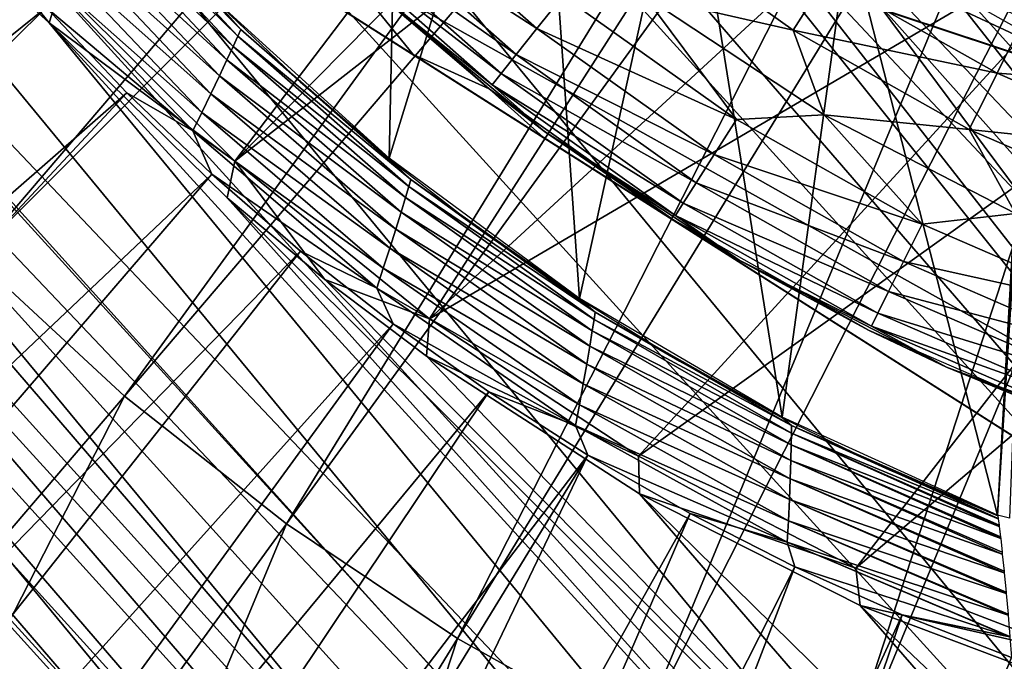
# Model space of a CAD drawing. Header units: millimetres. Extents: x -30.2 to 30.2, y -30.2 to 30.2.
# Tile 59 of 256: x -8 to -3.6, y -10 to -7.2. Entities that reach past the tile are written whole.
import ezdxf

# ---------------------------------------------------------------- set-up
doc = ezdxf.new("R2010")
doc.units = ezdxf.units.MM
doc.header["$LTSCALE"] = 52.148148
for name, color, linetype in [('112', 7, 'CONTINUOUS'), ('180', 7, 'CONTINUOUS'), ('187', 7, 'CONTINUOUS'), ('189', 7, 'CONTINUOUS'), ('2', 7, 'CONTINUOUS'), ('235', 7, 'CONTINUOUS'), ('241', 7, 'CONTINUOUS'), ('244', 7, 'CONTINUOUS'), ('245', 7, 'CONTINUOUS'), ('251', 7, 'CONTINUOUS'), ('252', 7, 'CONTINUOUS'), ('254', 7, 'CONTINUOUS'), ('258', 7, 'CONTINUOUS'), ('263', 7, 'CONTINUOUS'), ('265', 7, 'CONTINUOUS'), ('267', 7, 'CONTINUOUS'), ('278', 7, 'CONTINUOUS'), ('280', 7, 'CONTINUOUS'), ('73', 7, 'CONTINUOUS'), ('80', 7, 'CONTINUOUS'), ('83', 7, 'CONTINUOUS')]:
    doc.layers.add(name, color=color, linetype=linetype)

msp = doc.modelspace()

# ---------------------------------------------------------------- linework, layer by layer
at = {"layer": '112', "color": 251, "linetype": 'Continuous', "true_color": 0x4c4c4c}
for points in [[(-13.4485, 1.9183, -131.7), (-13.3362, 2.5725, -131.7), (0.6319, -13.5701, -131.7), (-13.4485, 1.9183, -131.7)], [(-13.3362, 2.5725, -131.7), (-5.9544, -5.3424, -131.7), (0.6319, -13.5701, -131.7), (-13.3362, 2.5725, -131.7)], [(-13.5711, 0.6036, -131.7), (-13.4485, 1.9183, -131.7), (-0.6768, -13.5679, -131.7), (-13.5711, 0.6036, -131.7)], [(-0.6768, -13.5679, -131.7), (-13.4485, 1.9183, -131.7), (0.6319, -13.5701, -131.7), (-0.6768, -13.5679, -131.7)], [(-13.563, -0.7327, -131.7), (-13.5711, 0.6036, -131.7), (-1.9947, -13.4364, -131.7), (-13.563, -0.7327, -131.7)], [(-1.9947, -13.4364, -131.7), (-13.5711, 0.6036, -131.7), (-0.6768, -13.5679, -131.7), (-1.9947, -13.4364, -131.7)], [(-13.4273, -2.0581, -131.7), (-13.563, -0.7327, -131.7), (-3.2919, -13.1801, -131.7), (-13.4273, -2.0581, -131.7)], [(-3.2919, -13.1801, -131.7), (-13.563, -0.7327, -131.7), (-1.9947, -13.4364, -131.7), (-3.2919, -13.1801, -131.7)], [(-13.1663, -3.3439, -131.7), (-13.4273, -2.0581, -131.7), (-4.5421, -12.8019, -131.7), (-13.1663, -3.3439, -131.7)], [(-4.5421, -12.8019, -131.7), (-13.4273, -2.0581, -131.7), (-3.2919, -13.1801, -131.7), (-4.5421, -12.8019, -131.7)], [(-12.7724, -4.615, -131.7), (-13.1663, -3.3439, -131.7), (-5.7701, -12.2926, -131.7), (-12.7724, -4.615, -131.7)], [(-5.7701, -12.2926, -131.7), (-13.1663, -3.3439, -131.7), (-4.5421, -12.8019, -131.7), (-5.7701, -12.2926, -131.7)], [(-12.2547, -5.854, -131.7), (-12.7724, -4.615, -131.7), (-6.9571, -11.6629, -131.7), (-12.2547, -5.854, -131.7)], [(-6.9571, -11.6629, -131.7), (-12.7724, -4.615, -131.7), (-5.7701, -12.2926, -131.7), (-6.9571, -11.6629, -131.7)], [(-5.9544, -5.3424, -131.7), (-5.3231, -5.9677, -131.7), (0.6319, -13.5701, -131.7), (-5.9544, -5.3424, -131.7)], [(-8.0669, -10.9302, -131.7), (-12.2547, -5.854, -131.7), (-6.9571, -11.6629, -131.7), (-8.0669, -10.9302, -131.7)], [(-5.3231, -5.9677, -131.7), (-4.6135, -6.53, -131.7), (0.6319, -13.5701, -131.7), (-5.3231, -5.9677, -131.7)], [(-4.6135, -6.53, -131.7), (-3.8528, -7.0095, -131.7), (1.9481, -13.4401, -131.7), (-4.6135, -6.53, -131.7)], [(0.6319, -13.5701, -131.7), (-4.6135, -6.53, -131.7), (1.9481, -13.4401, -131.7), (0.6319, -13.5701, -131.7)], [(-3.8528, -7.0095, -131.7), (-3.0597, -7.3909, -131.7), (1.9481, -13.4401, -131.7), (-3.8528, -7.0095, -131.7)]]:
    msp.add_3dface(points, dxfattribs=at)
at = {"layer": '180', "color": 251, "linetype": 'Continuous', "true_color": 0x4c4c4c}
for points in [[(-3.3991, -12.5941, -129.9), (-12.7585, -2.7237, -129.9), (-4.0131, -12.4132, -129.9), (-3.3991, -12.5941, -129.9)], [(-12.7585, -2.7237, -129.9), (-3.3991, -12.5941, -129.9), (-7.8659, -7.1692, -129.9), (-12.7585, -2.7237, -129.9)], [(-4.0131, -12.4132, -129.9), (-12.7585, -2.7237, -129.9), (-12.5948, -3.3794, -129.9), (-4.0131, -12.4132, -129.9)], [(-8.5626, -6.3147, -129.9), (-12.7585, -2.7237, -129.9), (-7.8659, -7.1692, -129.9), (-8.5626, -6.3147, -129.9)], [(-4.6168, -12.2004, -129.9), (-4.0131, -12.4132, -129.9), (-12.5948, -3.3794, -129.9), (-4.6168, -12.2004, -129.9)], [(-5.2163, -11.9546, -129.9), (-4.6168, -12.2004, -129.9), (-12.5948, -3.3794, -129.9), (-5.2163, -11.9546, -129.9)], [(-12.404, -4.0175, -129.9), (-5.2163, -11.9546, -129.9), (-12.5948, -3.3794, -129.9), (-12.404, -4.0175, -129.9)], [(-5.8073, -11.6776, -129.9), (-5.2163, -11.9546, -129.9), (-12.404, -4.0175, -129.9), (-5.8073, -11.6776, -129.9)], [(-12.1862, -4.6379, -129.9), (-5.8073, -11.6776, -129.9), (-12.404, -4.0175, -129.9), (-12.1862, -4.6379, -129.9)], [(-6.3857, -11.3717, -129.9), (-5.8073, -11.6776, -129.9), (-12.1862, -4.6379, -129.9), (-6.3857, -11.3717, -129.9)], [(-11.9413, -5.2408, -129.9), (-6.3857, -11.3717, -129.9), (-12.1862, -4.6379, -129.9), (-11.9413, -5.2408, -129.9)], [(-6.9474, -11.039, -129.9), (-6.3857, -11.3717, -129.9), (-11.9413, -5.2408, -129.9), (-6.9474, -11.039, -129.9)], [(-11.6694, -5.8261, -129.9), (-6.9474, -11.039, -129.9), (-11.9413, -5.2408, -129.9), (-11.6694, -5.8261, -129.9)], [(-7.4884, -10.6816, -129.9), (-6.9474, -11.039, -129.9), (-11.6694, -5.8261, -129.9), (-7.4884, -10.6816, -129.9)], [(-11.3704, -6.3938, -129.9), (-7.4884, -10.6816, -129.9), (-11.6694, -5.8261, -129.9), (-11.3704, -6.3938, -129.9)], [(-8.0044, -10.3015, -129.9), (-7.4884, -10.6816, -129.9), (-11.3704, -6.3938, -129.9), (-8.0044, -10.3015, -129.9)], [(-3.3991, -12.5941, -129.9), (-2.7691, -12.7457, -129.9), (-7.8659, -7.1692, -129.9), (-3.3991, -12.5941, -129.9)], [(-7.8659, -7.1692, -129.9), (-2.7691, -12.7457, -129.9), (-7.0784, -7.942, -129.9), (-7.8659, -7.1692, -129.9)], [(-2.7691, -12.7457, -129.9), (-2.1279, -12.8671, -129.9), (-7.0784, -7.942, -129.9), (-2.7691, -12.7457, -129.9)], [(-7.0784, -7.942, -129.9), (-2.1279, -12.8671, -129.9), (-6.6479, -8.3029, -129.9), (-7.0784, -7.942, -129.9)], [(-6.6479, -8.3029, -129.9), (-2.1279, -12.8671, -129.9), (-6.1981, -8.643, -129.9), (-6.6479, -8.3029, -129.9)], [(-6.1981, -8.643, -129.9), (-2.1279, -12.8671, -129.9), (-5.2559, -9.2506, -129.9), (-6.1981, -8.643, -129.9)], [(-2.1279, -12.8671, -129.9), (-1.4798, -12.9578, -129.9), (-5.2559, -9.2506, -129.9), (-2.1279, -12.8671, -129.9)], [(-5.2559, -9.2506, -129.9), (-1.4798, -12.9578, -129.9), (-4.2803, -9.7443, -129.9), (-5.2559, -9.2506, -129.9)], [(-1.4798, -12.9578, -129.9), (-0.8296, -13.0169, -129.9), (-4.2803, -9.7443, -129.9), (-1.4798, -12.9578, -129.9)], [(-4.2803, -9.7443, -129.9), (-0.8296, -13.0169, -129.9), (-3.2488, -10.1321, -129.9), (-4.2803, -9.7443, -129.9)]]:
    msp.add_3dface(points, dxfattribs=at)
at = {"layer": '187', "color": 251, "linetype": 'Continuous', "true_color": 0x4c4c4c}
for points in [[(-8.5626, -6.3147, -129.9), (-7.8659, -7.1692, -129.9), (-7.8152, -7.0119, -121.7), (-8.5626, -6.3147, -129.9)], [(-7.8152, -7.0119, -121.7), (-7.8659, -7.1692, -129.9), (-7.0454, -7.7802, -121.7), (-7.8152, -7.0119, -121.7)], [(-7.8659, -7.1692, -129.9), (-7.0784, -7.942, -129.9), (-7.0454, -7.7802, -121.7), (-7.8659, -7.1692, -129.9)], [(-7.0784, -7.942, -129.9), (-6.6479, -8.3029, -129.9), (-7.0454, -7.7802, -121.7), (-7.0784, -7.942, -129.9)], [(-7.0454, -7.7802, -121.7), (-6.6479, -8.3029, -129.9), (-6.1841, -8.478, -121.7), (-7.0454, -7.7802, -121.7)], [(-6.6479, -8.3029, -129.9), (-6.1981, -8.643, -129.9), (-6.1841, -8.478, -121.7), (-6.6479, -8.3029, -129.9)], [(-6.1841, -8.478, -121.7), (-6.1981, -8.643, -129.9), (-5.2602, -9.0841, -121.7), (-6.1841, -8.478, -121.7)], [(-6.1981, -8.643, -129.9), (-5.2559, -9.2506, -129.9), (-5.2602, -9.0841, -121.7), (-6.1981, -8.643, -129.9)], [(-5.2602, -9.0841, -121.7), (-5.2559, -9.2506, -129.9), (-4.3, -9.5787, -121.7), (-5.2602, -9.0841, -121.7)], [(-5.2559, -9.2506, -129.9), (-4.2803, -9.7443, -129.9), (-4.3, -9.5787, -121.7), (-5.2559, -9.2506, -129.9)], [(-4.3, -9.5787, -121.7), (-4.2803, -9.7443, -129.9), (-3.2816, -9.9704, -121.7), (-4.3, -9.5787, -121.7)], [(-4.2803, -9.7443, -129.9), (-3.2488, -10.1321, -129.9), (-3.2816, -9.9704, -121.7), (-4.2803, -9.7443, -129.9)]]:
    msp.add_3dface(points, dxfattribs=at)
at = {"layer": '189', "color": 251, "linetype": 'Continuous', "true_color": 0x4c4c4c}
for points in [[(-7.8152, -7.0119, -121.7), (-7.0454, -7.7802, -121.7), (-5.0692, -5.1812, -121.7), (-7.8152, -7.0119, -121.7)], [(-5.0692, -5.1812, -121.7), (-7.0454, -7.7802, -121.7), (-4.7578, -5.4658, -121.7), (-5.0692, -5.1812, -121.7)], [(-4.7578, -5.4658, -121.7), (-7.0454, -7.7802, -121.7), (-4.4277, -5.7347, -121.7), (-4.7578, -5.4658, -121.7)], [(-7.0454, -7.7802, -121.7), (-6.1841, -8.478, -121.7), (-4.4277, -5.7347, -121.7), (-7.0454, -7.7802, -121.7)], [(-4.4277, -5.7347, -121.7), (-6.1841, -8.478, -121.7), (-3.7255, -6.2157, -121.7), (-4.4277, -5.7347, -121.7)], [(-3.7255, -6.2157, -121.7), (-6.1841, -8.478, -121.7), (-2.9909, -6.6042, -121.7), (-3.7255, -6.2157, -121.7)], [(-6.1841, -8.478, -121.7), (-5.2602, -9.0841, -121.7), (-2.9909, -6.6042, -121.7), (-6.1841, -8.478, -121.7)], [(-2.9909, -6.6042, -121.7), (-5.2602, -9.0841, -121.7), (-2.2131, -6.9019, -121.7), (-2.9909, -6.6042, -121.7)], [(-5.2602, -9.0841, -121.7), (-4.3, -9.5787, -121.7), (-2.2131, -6.9019, -121.7), (-5.2602, -9.0841, -121.7)], [(-2.2131, -6.9019, -121.7), (-4.3, -9.5787, -121.7), (-1.3962, -7.1119, -121.7), (-2.2131, -6.9019, -121.7)], [(-4.3, -9.5787, -121.7), (-3.2816, -9.9704, -121.7), (-1.3962, -7.1119, -121.7), (-4.3, -9.5787, -121.7)]]:
    msp.add_3dface(points, dxfattribs=at)
at = {"layer": '2', "color": 251, "linetype": 'Continuous', "true_color": 0x4c4c4c}
for points in [[(-8.8193, -7.5324, 6.8418), (-4.6897, -3.4072, 6.9605), (-9.3831, -6.8172, 6.8418), (-8.8193, -7.5324, 6.8418)], [(-4.4079, -3.7647, 6.9605), (-4.6897, -3.4072, 6.9605), (-8.8193, -7.5324, 6.8418), (-4.4079, -3.7647, 6.9605)], [(-8.2012, -8.2012, 6.8418), (-4.4079, -3.7647, 6.9605), (-8.8193, -7.5324, 6.8418), (-8.2012, -8.2012, 6.8418)], [(-4.0989, -4.0989, 6.9605), (-4.4079, -3.7647, 6.9605), (-8.2012, -8.2012, 6.8418), (-4.0989, -4.0989, 6.9605)], [(-7.5324, -8.8193, 6.8418), (-4.0989, -4.0989, 6.9605), (-8.2012, -8.2012, 6.8418), (-7.5324, -8.8193, 6.8418)], [(-3.7647, -4.4079, 6.9605), (-4.0989, -4.0989, 6.9605), (-7.5324, -8.8193, 6.8418), (-3.7647, -4.4079, 6.9605)], [(-6.8172, -9.3831, 6.8418), (-3.7647, -4.4079, 6.9605), (-7.5324, -8.8193, 6.8418), (-6.8172, -9.3831, 6.8418)], [(-3.4072, -4.6897, 6.9605), (-3.7647, -4.4079, 6.9605), (-6.8172, -9.3831, 6.8418), (-3.4072, -4.6897, 6.9605)], [(-6.06, -9.8891, 6.8418), (-3.4072, -4.6897, 6.9605), (-6.8172, -9.3831, 6.8418), (-6.06, -9.8891, 6.8418)], [(-3.0288, -4.9425, 6.9605), (-3.4072, -4.6897, 6.9605), (-6.06, -9.8891, 6.8418), (-3.0288, -4.9425, 6.9605)], [(-5.2655, -10.3341, 6.8418), (-3.0288, -4.9425, 6.9605), (-6.06, -9.8891, 6.8418), (-5.2655, -10.3341, 6.8418)], [(-2.6317, -5.1649, 6.9605), (-3.0288, -4.9425, 6.9605), (-5.2655, -10.3341, 6.8418), (-2.6317, -5.1649, 6.9605)], [(-4.4384, -10.7153, 6.8418), (-2.6317, -5.1649, 6.9605), (-5.2655, -10.3341, 6.8418), (-4.4384, -10.7153, 6.8418)], [(-2.2183, -5.3555, 6.9605), (-2.6317, -5.1649, 6.9605), (-4.4384, -10.7153, 6.8418), (-2.2183, -5.3555, 6.9605)], [(-3.584, -11.0305, 6.8418), (-2.2183, -5.3555, 6.9605), (-4.4384, -10.7153, 6.8418), (-3.584, -11.0305, 6.8418)], [(-7.5324, -8.8193, 6.8418), (-8.2012, -8.2012, 6.8418), (-11.2988, -13.2291, 6.644), (-7.5324, -8.8193, 6.8418)], [(-10.226, -14.0749, 6.644), (-7.5324, -8.8193, 6.8418), (-11.2988, -13.2291, 6.644), (-10.226, -14.0749, 6.644)], [(-6.8172, -9.3831, 6.8418), (-7.5324, -8.8193, 6.8418), (-10.226, -14.0749, 6.644), (-6.8172, -9.3831, 6.8418)], [(-9.0902, -14.8338, 6.644), (-6.8172, -9.3831, 6.8418), (-10.226, -14.0749, 6.644), (-9.0902, -14.8338, 6.644)], [(-6.06, -9.8891, 6.8418), (-6.8172, -9.3831, 6.8418), (-9.0902, -14.8338, 6.644), (-6.06, -9.8891, 6.8418)], [(-7.8983, -15.5013, 6.644), (-6.06, -9.8891, 6.8418), (-9.0902, -14.8338, 6.644), (-7.8983, -15.5013, 6.644)], [(-5.2655, -10.3341, 6.8418), (-6.06, -9.8891, 6.8418), (-7.8983, -15.5013, 6.644), (-5.2655, -10.3341, 6.8418)]]:
    msp.add_3dface(points, dxfattribs=at)
at = {"layer": '235', "color": 251, "linetype": 'Continuous', "true_color": 0x4c4c4c}
for points in [[(-1.0541, -10.6158, -154.2313), (-1.0541, -10.6158, -143.3853), (-9.1636, -5.4622, -154.2313), (-1.0541, -10.6158, -154.2313)], [(-1.0541, -10.6158, -154.2313), (-9.1636, -5.4622, -154.2313), (-8.5712, -5.8386, -154.4029), (-1.0541, -10.6158, -154.2313)], [(-9.1636, -5.4622, -154.2313), (-1.0541, -10.6158, -143.3853), (-9.1636, -5.4622, -143.3853), (-9.1636, -5.4622, -154.2313)], [(-1.6469, -10.2391, -154.403), (-1.0541, -10.6158, -154.2313), (-8.5712, -5.8386, -154.4029), (-1.6469, -10.2391, -154.403)], [(-7.9881, -6.2092, -154.5492), (-1.6469, -10.2391, -154.403), (-8.5712, -5.8386, -154.4029), (-7.9881, -6.2092, -154.5492)], [(-2.2302, -9.8684, -154.5493), (-1.6469, -10.2391, -154.403), (-7.9881, -6.2092, -154.5492), (-2.2302, -9.8684, -154.5493)], [(-7.4096, -6.5768, -154.6705), (-2.2302, -9.8684, -154.5493), (-7.9881, -6.2092, -154.5492), (-7.4096, -6.5768, -154.6705)], [(-2.8088, -9.5007, -154.6706), (-2.2302, -9.8684, -154.5493), (-7.4096, -6.5768, -154.6705), (-2.8088, -9.5007, -154.6706)], [(-6.8331, -6.9432, -154.7662), (-2.8088, -9.5007, -154.6706), (-7.4096, -6.5768, -154.6705), (-6.8331, -6.9432, -154.7662)], [(-3.3853, -9.1343, -154.7663), (-2.8088, -9.5007, -154.6706), (-6.8331, -6.9432, -154.7662), (-3.3853, -9.1343, -154.7663)], [(-6.2572, -7.3092, -154.8354), (-3.3853, -9.1343, -154.7663), (-6.8331, -6.9432, -154.7662), (-6.2572, -7.3092, -154.8354)], [(-3.961, -8.7685, -154.8355), (-3.3853, -9.1343, -154.7663), (-6.2572, -7.3092, -154.8354), (-3.961, -8.7685, -154.8355)], [(-5.6822, -7.6746, -154.8773), (-3.961, -8.7685, -154.8355), (-6.2572, -7.3092, -154.8354), (-5.6822, -7.6746, -154.8773)], [(-4.5358, -8.4032, -154.8773), (-3.961, -8.7685, -154.8355), (-5.6822, -7.6746, -154.8773), (-4.5358, -8.4032, -154.8773)], [(-5.1088, -8.039, -154.8913), (-4.5358, -8.4032, -154.8773), (-5.6822, -7.6746, -154.8773), (-5.1088, -8.039, -154.8913)]]:
    msp.add_3dface(points, dxfattribs=at)
at = {"layer": '241', "color": 251, "linetype": 'Continuous', "true_color": 0x4c4c4c}
for points in [[(-9.1636, -5.4622, -143.3853), (-1.0541, -10.6158, -143.3853), (-5.3, -6.0952, -143.3853), (-9.1636, -5.4622, -143.3853)], [(-5.3, -6.0952, -143.3853), (-1.0541, -10.6158, -143.3853), (-4.5842, -6.6503, -143.3853), (-5.3, -6.0952, -143.3853)], [(-4.5842, -6.6503, -143.3853), (-1.0541, -10.6158, -143.3853), (-3.8108, -7.1217, -143.3853), (-4.5842, -6.6503, -143.3853)], [(-3.8108, -7.1217, -143.3853), (-1.0541, -10.6158, -143.3853), (-2.9895, -7.5036, -143.3853), (-3.8108, -7.1217, -143.3853)]]:
    msp.add_3dface(points, dxfattribs=at)
at = {"layer": '244', "color": 251, "linetype": 'Continuous', "true_color": 0x4c4c4c}
for points in [[(-6.6686, -6.8011, -154.8913), (-6.4694, -6.9909, -155.328), (-5.9212, -7.4609, -154.8913), (-6.6686, -6.8011, -154.8913)], [(-6.4694, -6.9909, -155.328), (-5.6756, -7.6494, -155.328), (-5.9212, -7.4609, -154.8913), (-6.4694, -6.9909, -155.328)], [(-5.6756, -7.6494, -155.328), (-5.1088, -8.039, -154.8913), (-5.9212, -7.4609, -154.8913), (-5.6756, -7.6494, -155.328)], [(-4.8153, -8.2182, -155.328), (-5.1088, -8.039, -154.8913), (-5.6756, -7.6494, -155.328), (-4.8153, -8.2182, -155.328)], [(-5.1088, -8.039, -154.8913), (-4.8153, -8.2182, -155.328), (-4.2406, -8.529, -154.8913), (-5.1088, -8.039, -154.8913)], [(-4.8153, -8.2182, -155.328), (-3.8985, -8.6906, -155.328), (-4.2406, -8.529, -154.8913), (-4.8153, -8.2182, -155.328)], [(-4.2406, -8.529, -154.8913), (-3.8985, -8.6906, -155.328), (-3.3258, -8.9255, -154.8913), (-4.2406, -8.529, -154.8913)], [(-3.8985, -8.6906, -155.328), (-2.936, -9.0612, -155.328), (-3.3258, -8.9255, -154.8913), (-3.8985, -8.6906, -155.328)]]:
    msp.add_3dface(points, dxfattribs=at)
at = {"layer": '245', "color": 251, "linetype": 'Continuous', "true_color": 0x4c4c4c}
for points in [[(-6.2572, -7.3092, -154.8354), (-6.8331, -6.9432, -154.7662), (-6.6686, -6.8011, -154.8913), (-6.2572, -7.3092, -154.8354)], [(-6.2572, -7.3092, -154.8354), (-6.6686, -6.8011, -154.8913), (-5.9212, -7.4609, -154.8913), (-6.2572, -7.3092, -154.8354)], [(-5.6822, -7.6746, -154.8773), (-6.2572, -7.3092, -154.8354), (-5.9212, -7.4609, -154.8913), (-5.6822, -7.6746, -154.8773)], [(-5.1088, -8.039, -154.8913), (-5.6822, -7.6746, -154.8773), (-5.9212, -7.4609, -154.8913), (-5.1088, -8.039, -154.8913)]]:
    msp.add_3dface(points, dxfattribs=at)
at = {"layer": '251', "color": 251, "linetype": 'Continuous', "true_color": 0x4c4c4c}
for points in [[(-5.3041, -6.6834, -157.3423), (-4.4281, -6.9679, -157.5272), (-4.5764, -7.2012, -157.3423), (-5.3041, -6.6834, -157.3423)], [(-5.3041, -6.6834, -157.3423), (-4.5764, -7.2012, -157.3423), (-5.2323, -7.0519, -157.1241), (-5.3041, -6.6834, -157.3423)], [(-4.4281, -6.9679, -157.5272), (-3.6755, -7.3925, -157.5272), (-4.5764, -7.2012, -157.3423), (-4.4281, -6.9679, -157.5272)], [(-4.4281, -6.9679, -157.5272), (-3.5428, -7.1255, -157.6744), (-3.6755, -7.3925, -157.5272), (-4.4281, -6.9679, -157.5272)], [(-5.2323, -7.0519, -157.1241), (-4.5764, -7.2012, -157.3423), (-4.4392, -7.5763, -157.1241), (-5.2323, -7.0519, -157.1241)], [(-3.5428, -7.1255, -157.6744), (-2.7785, -7.4568, -157.6744), (-3.6755, -7.3925, -157.5272), (-3.5428, -7.1255, -157.6744)], [(-4.5764, -7.2012, -157.3423), (-3.6755, -7.3925, -157.5272), (-3.7986, -7.6401, -157.3423), (-4.5764, -7.2012, -157.3423)], [(-4.5764, -7.2012, -157.3423), (-3.7986, -7.6401, -157.3423), (-4.4392, -7.5763, -157.1241), (-4.5764, -7.2012, -157.3423)], [(-3.6755, -7.3925, -157.5272), (-2.8827, -7.7362, -157.5272), (-3.7986, -7.6401, -157.3423), (-3.6755, -7.3925, -157.5272)], [(-3.6755, -7.3925, -157.5272), (-2.7785, -7.4568, -157.6744), (-2.8827, -7.7362, -157.5272), (-3.6755, -7.3925, -157.5272)], [(-4.4392, -7.5763, -157.1241), (-3.7986, -7.6401, -157.3423), (-3.594, -8.0118, -157.1241), (-4.4392, -7.5763, -157.1241)], [(-3.7986, -7.6401, -157.3423), (-2.8827, -7.7362, -157.5272), (-2.9792, -7.9953, -157.3423), (-3.7986, -7.6401, -157.3423)], [(-3.7986, -7.6401, -157.3423), (-2.9792, -7.9953, -157.3423), (-3.594, -8.0118, -157.1241), (-3.7986, -7.6401, -157.3423)]]:
    msp.add_3dface(points, dxfattribs=at)
at = {"layer": '252', "color": 251, "linetype": 'Continuous', "true_color": 0x4c4c4c}
for points in [[(-6.4305, -6.5583, -156.5977), (-5.7097, -7.1945, -156.5977), (-6.5334, -6.6633, -156.2994), (-6.4305, -6.5583, -156.5977)], [(-6.4305, -6.5583, -156.5977), (-5.5949, -7.0498, -156.8743), (-5.7097, -7.1945, -156.5977), (-6.4305, -6.5583, -156.5977)], [(-6.5334, -6.6633, -156.2994), (-5.8011, -7.3097, -156.2994), (-6.6082, -6.7395, -155.9844), (-6.5334, -6.6633, -156.2994)], [(-6.5334, -6.6633, -156.2994), (-5.7097, -7.1945, -156.5977), (-5.8011, -7.3097, -156.2994), (-6.5334, -6.6633, -156.2994)], [(-6.6535, -6.7857, -155.6582), (-6.6082, -6.7395, -155.9844), (-5.8675, -7.3933, -155.9844), (-6.6535, -6.7857, -155.6582)], [(-6.6082, -6.7395, -155.9844), (-5.8011, -7.3097, -156.2994), (-5.8675, -7.3933, -155.9844), (-6.6082, -6.7395, -155.9844)], [(-5.9078, -7.444, -155.6582), (-6.4694, -6.9909, -155.328), (-6.6535, -6.7857, -155.6582), (-5.9078, -7.444, -155.6582)], [(-5.9078, -7.444, -155.6582), (-6.6535, -6.7857, -155.6582), (-5.8675, -7.3933, -155.9844), (-5.9078, -7.444, -155.6582)], [(-5.6756, -7.6494, -155.328), (-6.4694, -6.9909, -155.328), (-5.9078, -7.444, -155.6582), (-5.6756, -7.6494, -155.328)], [(-5.5949, -7.0498, -156.8743), (-4.8273, -7.596, -156.8743), (-5.7097, -7.1945, -156.5977), (-5.5949, -7.0498, -156.8743)], [(-5.5949, -7.0498, -156.8743), (-5.2323, -7.0519, -157.1241), (-4.8273, -7.596, -156.8743), (-5.5949, -7.0498, -156.8743)], [(-5.2323, -7.0519, -157.1241), (-4.4392, -7.5763, -157.1241), (-4.8273, -7.596, -156.8743), (-5.2323, -7.0519, -157.1241)], [(-5.7097, -7.1945, -156.5977), (-4.9264, -7.7519, -156.5977), (-5.8011, -7.3097, -156.2994), (-5.7097, -7.1945, -156.5977)], [(-5.7097, -7.1945, -156.5977), (-4.8273, -7.596, -156.8743), (-4.9264, -7.7519, -156.5977), (-5.7097, -7.1945, -156.5977)], [(-5.8011, -7.3097, -156.2994), (-5.0053, -7.876, -156.2994), (-5.8675, -7.3933, -155.9844), (-5.8011, -7.3097, -156.2994)], [(-5.8011, -7.3097, -156.2994), (-4.9264, -7.7519, -156.5977), (-5.0053, -7.876, -156.2994), (-5.8011, -7.3097, -156.2994)], [(-5.9078, -7.444, -155.6582), (-5.8675, -7.3933, -155.9844), (-5.0626, -7.9662, -155.9844), (-5.9078, -7.444, -155.6582)], [(-5.8675, -7.3933, -155.9844), (-5.0053, -7.876, -156.2994), (-5.0626, -7.9662, -155.9844), (-5.8675, -7.3933, -155.9844)], [(-5.0973, -8.0208, -155.6582), (-5.6756, -7.6494, -155.328), (-5.9078, -7.444, -155.6582), (-5.0973, -8.0208, -155.6582)], [(-5.0973, -8.0208, -155.6582), (-5.9078, -7.444, -155.6582), (-5.0626, -7.9662, -155.9844), (-5.0973, -8.0208, -155.6582)], [(-4.8273, -7.596, -156.8743), (-4.0069, -8.059, -156.8743), (-4.9264, -7.7519, -156.5977), (-4.8273, -7.596, -156.8743)], [(-4.8273, -7.596, -156.8743), (-4.4392, -7.5763, -157.1241), (-4.0069, -8.059, -156.8743), (-4.8273, -7.596, -156.8743)], [(-4.4392, -7.5763, -157.1241), (-3.594, -8.0118, -157.1241), (-4.0069, -8.059, -156.8743), (-4.4392, -7.5763, -157.1241)], [(-4.8153, -8.2182, -155.328), (-5.6756, -7.6494, -155.328), (-5.0973, -8.0208, -155.6582), (-4.8153, -8.2182, -155.328)], [(-4.9264, -7.7519, -156.5977), (-4.0891, -8.2244, -156.5977), (-5.0053, -7.876, -156.2994), (-4.9264, -7.7519, -156.5977)], [(-4.9264, -7.7519, -156.5977), (-4.0069, -8.059, -156.8743), (-4.0891, -8.2244, -156.5977), (-4.9264, -7.7519, -156.5977)], [(-5.0053, -7.876, -156.2994), (-4.1546, -8.3561, -156.2994), (-5.0626, -7.9662, -155.9844), (-5.0053, -7.876, -156.2994)], [(-5.0053, -7.876, -156.2994), (-4.0891, -8.2244, -156.5977), (-4.1546, -8.3561, -156.2994), (-5.0053, -7.876, -156.2994)], [(-5.0973, -8.0208, -155.6582), (-5.0626, -7.9662, -155.9844), (-4.2021, -8.4517, -155.9844), (-5.0973, -8.0208, -155.6582)], [(-5.0626, -7.9662, -155.9844), (-4.1546, -8.3561, -156.2994), (-4.2021, -8.4517, -155.9844), (-5.0626, -7.9662, -155.9844)], [(-4.231, -8.5097, -155.6582), (-4.8153, -8.2182, -155.328), (-5.0973, -8.0208, -155.6582), (-4.231, -8.5097, -155.6582)], [(-4.231, -8.5097, -155.6582), (-5.0973, -8.0208, -155.6582), (-4.2021, -8.4517, -155.9844), (-4.231, -8.5097, -155.6582)], [(-4.0069, -8.059, -156.8743), (-3.594, -8.0118, -157.1241), (-3.1425, -8.4337, -156.8743), (-4.0069, -8.059, -156.8743)], [(-4.0069, -8.059, -156.8743), (-3.1425, -8.4337, -156.8743), (-4.0891, -8.2244, -156.5977), (-4.0069, -8.059, -156.8743)], [(-3.8985, -8.6906, -155.328), (-4.8153, -8.2182, -155.328), (-4.231, -8.5097, -155.6582), (-3.8985, -8.6906, -155.328)], [(-4.0891, -8.2244, -156.5977), (-3.207, -8.6068, -156.5977), (-4.1546, -8.3561, -156.2994), (-4.0891, -8.2244, -156.5977)], [(-4.0891, -8.2244, -156.5977), (-3.1425, -8.4337, -156.8743), (-3.207, -8.6068, -156.5977), (-4.0891, -8.2244, -156.5977)], [(-4.1546, -8.3561, -156.2994), (-3.2584, -8.7446, -156.2994), (-4.2021, -8.4517, -155.9844), (-4.1546, -8.3561, -156.2994)], [(-4.1546, -8.3561, -156.2994), (-3.207, -8.6068, -156.5977), (-3.2584, -8.7446, -156.2994), (-4.1546, -8.3561, -156.2994)], [(-4.231, -8.5097, -155.6582), (-4.2021, -8.4517, -155.9844), (-3.2957, -8.8446, -155.9844), (-4.231, -8.5097, -155.6582)], [(-4.2021, -8.4517, -155.9844), (-3.2584, -8.7446, -156.2994), (-3.2957, -8.8446, -155.9844), (-4.2021, -8.4517, -155.9844)], [(-3.3183, -8.9053, -155.6582), (-3.8985, -8.6906, -155.328), (-4.231, -8.5097, -155.6582), (-3.3183, -8.9053, -155.6582)], [(-3.3183, -8.9053, -155.6582), (-4.231, -8.5097, -155.6582), (-3.2957, -8.8446, -155.9844), (-3.3183, -8.9053, -155.6582)], [(-2.936, -9.0612, -155.328), (-3.8985, -8.6906, -155.328), (-3.3183, -8.9053, -155.6582), (-2.936, -9.0612, -155.328)]]:
    msp.add_3dface(points, dxfattribs=at)
at = {"layer": '254', "color": 251, "linetype": 'Continuous', "true_color": 0x4c4c4c}
msp.add_3dface([(-3.8108, -7.1217, -143.3853), (-2.9895, -7.5036, -143.3853), (-3.0368, -6.2903, -142.7547), (-3.8108, -7.1217, -143.3853)], dxfattribs=at)
at = {"layer": '258', "color": 251, "linetype": 'Continuous', "true_color": 0x4c4c4c}
msp.add_3dface([(-3.8107, -7.1218, -140.6283), (-2.6659, -6.4563, -141.2588), (-2.9894, -7.5036, -140.6283), (-3.8107, -7.1218, -140.6283)], dxfattribs=at)
at = {"layer": '263', "color": 251, "linetype": 'Continuous', "true_color": 0x4c4c4c}
msp.add_3dface([(-3.8108, -7.1217, -140.6028), (-2.9894, -7.5036, -140.6028), (-3.0368, -6.2903, -139.9723), (-3.8108, -7.1217, -140.6028)], dxfattribs=at)
at = {"layer": '265', "color": 251, "linetype": 'Continuous', "true_color": 0x4c4c4c}
msp.add_3dface([(-3.8108, -7.1217, -139.1805), (-2.9894, -7.5036, -139.1805), (-3.0368, -6.2903, -138.5499), (-3.8108, -7.1217, -139.1805)], dxfattribs=at)
at = {"layer": '267', "color": 251, "linetype": 'Continuous', "true_color": 0x4c4c4c}
for points in [[(-1.0541, -10.6158, -137.8874), (-1.0541, -10.6158, -131.7), (-9.1636, -5.4622, -131.7), (-1.0541, -10.6158, -137.8874)], [(-9.1636, -5.4622, -137.8874), (-1.0541, -10.6158, -137.8874), (-9.1636, -5.4622, -131.7), (-9.1636, -5.4622, -137.8874)]]:
    msp.add_3dface(points, dxfattribs=at)
at = {"layer": '278', "color": 251, "linetype": 'Continuous', "true_color": 0x4c4c4c}
for points in [[(0.1486, -10.667, -137.8874), (-1.0541, -10.6158, -137.8874), (-9.1636, -5.4622, -137.8874), (0.1486, -10.667, -137.8874)], [(0.1486, -10.667, -137.8874), (-9.1636, -5.4622, -137.8874), (-2.1306, -7.7911, -137.8874), (0.1486, -10.667, -137.8874)], [(-2.1306, -7.7911, -137.8874), (-9.1636, -5.4622, -137.8874), (-2.9895, -7.5036, -137.8874), (-2.1306, -7.7911, -137.8874)], [(-2.9895, -7.5036, -137.8874), (-9.1636, -5.4622, -137.8874), (-3.8108, -7.1217, -137.8874), (-2.9895, -7.5036, -137.8874)]]:
    msp.add_3dface(points, dxfattribs=at)
at = {"layer": '280', "color": 251, "linetype": 'Continuous', "true_color": 0x4c4c4c}
msp.add_3dface([(-2.9894, -7.5036, -137.7835), (-3.8107, -7.1218, -137.7835), (-2.6659, -6.4563, -138.414), (-2.9894, -7.5036, -137.7835)], dxfattribs=at)
at = {"layer": '73', "color": 251, "linetype": 'Continuous', "true_color": 0x4c4c4c}
for points in [[(-8.2175, -6.7074, -24.9299), (-7.8792, -7.1017, -24.9299), (-14.3825, -12.3354, -28.6883), (-8.2175, -6.7074, -24.9299)], [(-14.3825, -12.3354, -28.6883), (-7.8792, -7.1017, -24.9299), (-13.8118, -12.9712, -28.6883), (-14.3825, -12.3354, -28.6883)], [(-7.8792, -7.1017, -24.9299), (-7.522, -7.479, -24.9299), (-13.8118, -12.9712, -28.6883), (-7.8792, -7.1017, -24.9299)], [(-13.8118, -12.9712, -28.6883), (-7.522, -7.479, -24.9299), (-13.2131, -13.5806, -28.6883), (-13.8118, -12.9712, -28.6883)], [(-7.522, -7.479, -24.9299), (-7.1467, -7.8384, -24.9299), (-13.2131, -13.5806, -28.6883), (-7.522, -7.479, -24.9299)], [(-3.4339, -9.6805, -24.7785), (-2.4989, -7.6726, -23.7862), (-5.9741, -17.9813, -28.6883), (-3.4339, -9.6805, -24.7785)], [(-5.9741, -17.9813, -28.6883), (-2.4989, -7.6726, -23.7862), (-5.1575, -18.2323, -28.6883), (-5.9741, -17.9813, -28.6883)], [(-2.4989, -7.6726, -23.7862), (-2.0895, -7.794, -23.7862), (-5.1575, -18.2323, -28.6883), (-2.4989, -7.6726, -23.7862)], [(-5.1575, -18.2323, -28.6883), (-2.0895, -7.794, -23.7862), (-4.3304, -18.4463, -28.6883), (-5.1575, -18.2323, -28.6883)], [(-2.0895, -7.794, -23.7862), (-1.6742, -7.8937, -23.7862), (-4.3304, -18.4463, -28.6883), (-2.0895, -7.794, -23.7862)], [(-13.2131, -13.5806, -28.6883), (-7.1467, -7.8384, -24.9299), (-12.5875, -14.1624, -28.6883), (-13.2131, -13.5806, -28.6883)], [(-7.1467, -7.8384, -24.9299), (-6.7543, -8.1789, -24.9299), (-12.5875, -14.1624, -28.6883), (-7.1467, -7.8384, -24.9299)], [(-4.3304, -18.4463, -28.6883), (-1.6742, -7.8937, -23.7862), (-3.4945, -18.6227, -28.6883), (-4.3304, -18.4463, -28.6883)], [(-12.5875, -14.1624, -28.6883), (-6.7543, -8.1789, -24.9299), (-11.9363, -14.7154, -28.6883), (-12.5875, -14.1624, -28.6883)], [(-6.7543, -8.1789, -24.9299), (-6.3458, -8.4998, -24.9299), (-11.9363, -14.7154, -28.6883), (-6.7543, -8.1789, -24.9299)], [(-11.9363, -14.7154, -28.6883), (-6.3458, -8.4998, -24.9299), (-11.2609, -15.2385, -28.6883), (-11.9363, -14.7154, -28.6883)], [(-6.3458, -8.4998, -24.9299), (-5.9219, -8.8004, -24.9299), (-11.2609, -15.2385, -28.6883), (-6.3458, -8.4998, -24.9299)], [(-11.2609, -15.2385, -28.6883), (-5.9219, -8.8004, -24.9299), (-10.5625, -15.7306, -28.6883), (-11.2609, -15.2385, -28.6883)], [(-5.9219, -8.8004, -24.9299), (-5.4839, -9.0798, -24.9299), (-10.5625, -15.7306, -28.6883), (-5.9219, -8.8004, -24.9299)], [(-10.5625, -15.7306, -28.6883), (-5.4839, -9.0798, -24.9299), (-9.8427, -16.1907, -28.6883), (-10.5625, -15.7306, -28.6883)], [(-9.8427, -16.1907, -28.6883), (-5.4839, -9.0798, -24.9299), (-9.1029, -16.6179, -28.6883), (-9.8427, -16.1907, -28.6883)], [(-5.4839, -9.0798, -24.9299), (-5.0327, -9.3374, -24.9299), (-9.1029, -16.6179, -28.6883), (-5.4839, -9.0798, -24.9299)], [(-9.1029, -16.6179, -28.6883), (-5.0327, -9.3374, -24.9299), (-8.3445, -17.0114, -28.6883), (-9.1029, -16.6179, -28.6883)], [(-5.0327, -9.3374, -24.9299), (-4.5695, -9.5726, -24.9299), (-8.3445, -17.0114, -28.6883), (-5.0327, -9.3374, -24.9299)], [(-8.3445, -17.0114, -28.6883), (-4.5695, -9.5726, -24.9299), (-7.5693, -17.3702, -28.6883), (-8.3445, -17.0114, -28.6883)], [(-4.5695, -9.5726, -24.9299), (-4.0953, -9.7849, -24.9299), (-7.5693, -17.3702, -28.6883), (-4.5695, -9.5726, -24.9299)], [(-3.4339, -9.6805, -24.7785), (-5.9741, -17.9813, -28.6883), (-3.4748, -9.7785, -24.8263), (-3.4339, -9.6805, -24.7785)], [(-7.5693, -17.3702, -28.6883), (-4.0953, -9.7849, -24.9299), (-6.7786, -17.6938, -28.6883), (-7.5693, -17.3702, -28.6883)], [(-6.7786, -17.6938, -28.6883), (-3.4748, -9.7785, -24.8263), (-5.9741, -17.9813, -28.6883), (-6.7786, -17.6938, -28.6883)], [(-3.535, -9.8764, -24.877), (-3.4748, -9.7785, -24.8263), (-6.7786, -17.6938, -28.6883), (-3.535, -9.8764, -24.877)], [(-4.0953, -9.7849, -24.9299), (-3.6112, -9.9737, -24.9299), (-6.7786, -17.6938, -28.6883), (-4.0953, -9.7849, -24.9299)], [(-3.6112, -9.9737, -24.9299), (-3.535, -9.8764, -24.877), (-6.7786, -17.6938, -28.6883), (-3.6112, -9.9737, -24.9299)]]:
    msp.add_3dface(points, dxfattribs=at)
at = {"layer": '80', "color": 251, "linetype": 'Continuous', "true_color": 0x4c4c4c}
for points in [[(-7.7014, -6.4634, -25.2006), (-7.0191, -7.1985, -25.2006), (-7.7179, -6.4902, -25.1181), (-7.7014, -6.4634, -25.2006)], [(-7.0191, -7.1985, -25.2006), (-7.7014, -6.4634, -25.2006), (-7.1334, -7.0695, -25.2876), (-7.0191, -7.1985, -25.2006)], [(-7.7179, -6.4902, -25.1181), (-7.0319, -7.2277, -25.1181), (-7.7442, -6.532, -25.044), (-7.7179, -6.4902, -25.1181)], [(-7.7179, -6.4902, -25.1181), (-7.0191, -7.1985, -25.2006), (-7.0319, -7.2277, -25.1181), (-7.7179, -6.4902, -25.1181)], [(-7.7442, -6.532, -25.044), (-7.0525, -7.2734, -25.044), (-7.7795, -6.5866, -24.9821), (-7.7442, -6.532, -25.044)], [(-7.7442, -6.532, -25.044), (-7.0319, -7.2277, -25.1181), (-7.0525, -7.2734, -25.044), (-7.7442, -6.532, -25.044)], [(-7.7795, -6.5866, -24.9821), (-7.0803, -7.333, -24.9821), (-7.8215, -6.6518, -24.9351), (-7.7795, -6.5866, -24.9821)], [(-7.7795, -6.5866, -24.9821), (-7.0525, -7.2734, -25.044), (-7.0803, -7.333, -24.9821), (-7.7795, -6.5866, -24.9821)], [(-7.8215, -6.6518, -24.9351), (-7.1134, -7.4041, -24.9351), (-7.8688, -6.7236, -24.9055), (-7.8215, -6.6518, -24.9351)], [(-7.8215, -6.6518, -24.9351), (-7.0803, -7.333, -24.9821), (-7.1134, -7.4041, -24.9351), (-7.8215, -6.6518, -24.9351)], [(-7.8688, -6.7236, -24.9055), (-7.1509, -7.4825, -24.9055), (-7.9186, -6.7993, -24.8946), (-7.8688, -6.7236, -24.9055)], [(-7.8688, -6.7236, -24.9055), (-7.1134, -7.4041, -24.9351), (-7.1509, -7.4825, -24.9055), (-7.8688, -6.7236, -24.9055)], [(-7.9186, -6.7993, -24.8946), (-7.1905, -7.5652, -24.8946), (-7.9692, -6.8744, -24.903), (-7.9186, -6.7993, -24.8946)], [(-7.9186, -6.7993, -24.8946), (-7.1509, -7.4825, -24.9055), (-7.1905, -7.5652, -24.8946), (-7.9186, -6.7993, -24.8946)], [(-7.8792, -7.1017, -24.9299), (-7.9692, -6.8744, -24.903), (-7.2309, -7.6472, -24.903), (-7.8792, -7.1017, -24.9299)], [(-7.9692, -6.8744, -24.903), (-7.1905, -7.5652, -24.8946), (-7.2309, -7.6472, -24.903), (-7.9692, -6.8744, -24.903)], [(-6.7567, -7.4303, -25.2876), (-7.0191, -7.1985, -25.2006), (-7.1334, -7.0695, -25.2876), (-6.7567, -7.4303, -25.2876)], [(-7.522, -7.479, -24.9299), (-7.8792, -7.1017, -24.9299), (-7.2309, -7.6472, -24.903), (-7.522, -7.479, -24.9299)], [(-7.0191, -7.1985, -25.2006), (-6.2671, -7.862, -25.2006), (-7.0319, -7.2277, -25.1181), (-7.0191, -7.1985, -25.2006)], [(-6.2671, -7.862, -25.2006), (-7.0191, -7.1985, -25.2006), (-6.3618, -7.7711, -25.2876), (-6.2671, -7.862, -25.2006)], [(-6.3618, -7.7711, -25.2876), (-7.0191, -7.1985, -25.2006), (-6.7567, -7.4303, -25.2876), (-6.3618, -7.7711, -25.2876)], [(-7.0319, -7.2277, -25.1181), (-6.2758, -7.8932, -25.1181), (-7.0525, -7.2734, -25.044), (-7.0319, -7.2277, -25.1181)], [(-7.0319, -7.2277, -25.1181), (-6.2671, -7.862, -25.2006), (-6.2758, -7.8932, -25.1181), (-7.0319, -7.2277, -25.1181)], [(-7.0525, -7.2734, -25.044), (-6.2902, -7.9419, -25.044), (-7.0803, -7.333, -24.9821), (-7.0525, -7.2734, -25.044)], [(-7.0525, -7.2734, -25.044), (-6.2758, -7.8932, -25.1181), (-6.2902, -7.9419, -25.044), (-7.0525, -7.2734, -25.044)], [(-7.0803, -7.333, -24.9821), (-6.3099, -8.0055, -24.9821), (-7.1134, -7.4041, -24.9351), (-7.0803, -7.333, -24.9821)], [(-7.0803, -7.333, -24.9821), (-6.2902, -7.9419, -25.044), (-6.3099, -8.0055, -24.9821), (-7.0803, -7.333, -24.9821)], [(-7.1134, -7.4041, -24.9351), (-6.3334, -8.0814, -24.9351), (-7.1509, -7.4825, -24.9055), (-7.1134, -7.4041, -24.9351)], [(-7.1134, -7.4041, -24.9351), (-6.3099, -8.0055, -24.9821), (-6.3334, -8.0814, -24.9351), (-7.1134, -7.4041, -24.9351)], [(-7.1467, -7.8384, -24.9299), (-7.522, -7.479, -24.9299), (-7.2309, -7.6472, -24.903), (-7.1467, -7.8384, -24.9299)], [(-7.1509, -7.4825, -24.9055), (-6.3603, -8.1653, -24.9055), (-7.1905, -7.5652, -24.8946), (-7.1509, -7.4825, -24.9055)], [(-7.1509, -7.4825, -24.9055), (-6.3334, -8.0814, -24.9351), (-6.3603, -8.1653, -24.9055), (-7.1509, -7.4825, -24.9055)], [(-7.1905, -7.5652, -24.8946), (-6.3886, -8.2535, -24.8946), (-7.2309, -7.6472, -24.903), (-7.1905, -7.5652, -24.8946)], [(-7.1905, -7.5652, -24.8946), (-6.3603, -8.1653, -24.9055), (-6.3886, -8.2535, -24.8946), (-7.1905, -7.5652, -24.8946)], [(-7.1467, -7.8384, -24.9299), (-7.2309, -7.6472, -24.903), (-6.418, -8.3412, -24.903), (-7.1467, -7.8384, -24.9299)], [(-7.2309, -7.6472, -24.903), (-6.3886, -8.2535, -24.8946), (-6.418, -8.3412, -24.903), (-7.2309, -7.6472, -24.903)], [(-5.9497, -8.091, -25.2876), (-6.2671, -7.862, -25.2006), (-6.3618, -7.7711, -25.2876), (-5.9497, -8.091, -25.2876)], [(-6.7543, -8.1789, -24.9299), (-7.1467, -7.8384, -24.9299), (-6.418, -8.3412, -24.903), (-6.7543, -8.1789, -24.9299)], [(-6.2671, -7.862, -25.2006), (-5.4526, -8.4472, -25.2006), (-6.2758, -7.8932, -25.1181), (-6.2671, -7.862, -25.2006)], [(-5.4526, -8.4472, -25.2006), (-6.2671, -7.862, -25.2006), (-5.5216, -8.389, -25.2876), (-5.4526, -8.4472, -25.2006)], [(-5.5216, -8.389, -25.2876), (-6.2671, -7.862, -25.2006), (-5.9497, -8.091, -25.2876), (-5.5216, -8.389, -25.2876)], [(-6.2758, -7.8932, -25.1181), (-5.4571, -8.4798, -25.1181), (-6.2902, -7.9419, -25.044), (-6.2758, -7.8932, -25.1181)], [(-6.2758, -7.8932, -25.1181), (-5.4526, -8.4472, -25.2006), (-5.4571, -8.4798, -25.1181), (-6.2758, -7.8932, -25.1181)], [(-6.2902, -7.9419, -25.044), (-5.4649, -8.5309, -25.044), (-6.3099, -8.0055, -24.9821), (-6.2902, -7.9419, -25.044)], [(-6.2902, -7.9419, -25.044), (-5.4571, -8.4798, -25.1181), (-5.4649, -8.5309, -25.044), (-6.2902, -7.9419, -25.044)], [(-6.3099, -8.0055, -24.9821), (-5.476, -8.5975, -24.9821), (-6.3334, -8.0814, -24.9351), (-6.3099, -8.0055, -24.9821)], [(-6.3099, -8.0055, -24.9821), (-5.4649, -8.5309, -25.044), (-5.476, -8.5975, -24.9821), (-6.3099, -8.0055, -24.9821)], [(-6.3334, -8.0814, -24.9351), (-5.4892, -8.677, -24.9351), (-6.3603, -8.1653, -24.9055), (-6.3334, -8.0814, -24.9351)], [(-6.3334, -8.0814, -24.9351), (-5.476, -8.5975, -24.9821), (-5.4892, -8.677, -24.9351), (-6.3334, -8.0814, -24.9351)], [(-6.3458, -8.4998, -24.9299), (-6.7543, -8.1789, -24.9299), (-6.418, -8.3412, -24.903), (-6.3458, -8.4998, -24.9299)], [(-6.3603, -8.1653, -24.9055), (-5.5048, -8.7648, -24.9055), (-6.3886, -8.2535, -24.8946), (-6.3603, -8.1653, -24.9055)], [(-6.3603, -8.1653, -24.9055), (-5.4892, -8.677, -24.9351), (-5.5048, -8.7648, -24.9055), (-6.3603, -8.1653, -24.9055)], [(-6.3886, -8.2535, -24.8946), (-5.5213, -8.8572, -24.8946), (-6.418, -8.3412, -24.903), (-6.3886, -8.2535, -24.8946)], [(-6.3886, -8.2535, -24.8946), (-5.5048, -8.7648, -24.9055), (-5.5213, -8.8572, -24.8946), (-6.3886, -8.2535, -24.8946)], [(-6.3458, -8.4998, -24.9299), (-6.418, -8.3412, -24.903), (-5.5389, -8.9491, -24.903), (-6.3458, -8.4998, -24.9299)], [(-6.418, -8.3412, -24.903), (-5.5213, -8.8572, -24.8946), (-5.5389, -8.9491, -24.903), (-6.418, -8.3412, -24.903)], [(-5.0786, -8.6643, -25.2876), (-5.4526, -8.4472, -25.2006), (-5.5216, -8.389, -25.2876), (-5.0786, -8.6643, -25.2876)], [(-5.4571, -8.4798, -25.1181), (-4.584, -8.9819, -25.1181), (-5.4649, -8.5309, -25.044), (-5.4571, -8.4798, -25.1181)], [(-5.4526, -8.4472, -25.2006), (-4.5839, -8.9484, -25.2006), (-5.4571, -8.4798, -25.1181), (-5.4526, -8.4472, -25.2006)], [(-5.4571, -8.4798, -25.1181), (-4.5839, -8.9484, -25.2006), (-4.584, -8.9819, -25.1181), (-5.4571, -8.4798, -25.1181)], [(-4.5839, -8.9484, -25.2006), (-5.4526, -8.4472, -25.2006), (-4.6219, -8.9164, -25.2876), (-4.5839, -8.9484, -25.2006)], [(-4.6219, -8.9164, -25.2876), (-5.4526, -8.4472, -25.2006), (-5.0786, -8.6643, -25.2876), (-4.6219, -8.9164, -25.2876)], [(-5.9219, -8.8004, -24.9299), (-6.3458, -8.4998, -24.9299), (-5.5389, -8.9491, -24.903), (-5.9219, -8.8004, -24.9299)], [(-5.4649, -8.5309, -25.044), (-4.5848, -9.0344, -25.044), (-5.476, -8.5975, -24.9821), (-5.4649, -8.5309, -25.044)], [(-5.4649, -8.5309, -25.044), (-4.584, -8.9819, -25.1181), (-4.5848, -9.0344, -25.044), (-5.4649, -8.5309, -25.044)], [(-5.476, -8.5975, -24.9821), (-4.587, -9.1029, -24.9821), (-5.4892, -8.677, -24.9351), (-5.476, -8.5975, -24.9821)], [(-5.476, -8.5975, -24.9821), (-4.5848, -9.0344, -25.044), (-4.587, -9.1029, -24.9821), (-5.476, -8.5975, -24.9821)], [(-5.4892, -8.677, -24.9351), (-4.5894, -9.1847, -24.9351), (-5.5048, -8.7648, -24.9055), (-5.4892, -8.677, -24.9351)], [(-5.4892, -8.677, -24.9351), (-4.587, -9.1029, -24.9821), (-4.5894, -9.1847, -24.9351), (-5.4892, -8.677, -24.9351)], [(-5.5048, -8.7648, -24.9055), (-4.5932, -9.275, -24.9055), (-5.5213, -8.8572, -24.8946), (-5.5048, -8.7648, -24.9055)], [(-5.5048, -8.7648, -24.9055), (-4.5894, -9.1847, -24.9351), (-4.5932, -9.275, -24.9055), (-5.5048, -8.7648, -24.9055)], [(-5.4839, -9.0798, -24.9299), (-5.9219, -8.8004, -24.9299), (-5.5389, -8.9491, -24.903), (-5.4839, -9.0798, -24.9299)], [(-5.5213, -8.8572, -24.8946), (-4.5973, -9.3701, -24.8946), (-5.5389, -8.9491, -24.903), (-5.5213, -8.8572, -24.8946)], [(-5.5213, -8.8572, -24.8946), (-4.5932, -9.275, -24.9055), (-4.5973, -9.3701, -24.8946), (-5.5213, -8.8572, -24.8946)], [(-4.1527, -9.1443, -25.2876), (-4.5839, -8.9484, -25.2006), (-4.6219, -8.9164, -25.2876), (-4.1527, -9.1443, -25.2876)], [(-5.4839, -9.0798, -24.9299), (-5.5389, -8.9491, -24.903), (-4.6027, -9.4647, -24.903), (-5.4839, -9.0798, -24.9299)], [(-5.5389, -8.9491, -24.903), (-4.5973, -9.3701, -24.8946), (-4.6027, -9.4647, -24.903), (-5.5389, -8.9491, -24.903)], [(-4.5839, -8.9484, -25.2006), (-3.6699, -9.3605, -25.2007), (-4.584, -8.9819, -25.1181), (-4.5839, -8.9484, -25.2006)], [(-3.6699, -9.3605, -25.2007), (-4.5839, -8.9484, -25.2006), (-3.6702, -9.3588, -25.2068), (-3.6699, -9.3605, -25.2007)], [(-3.6702, -9.3588, -25.2068), (-4.5839, -8.9484, -25.2006), (-3.6723, -9.3476, -25.2876), (-3.6702, -9.3588, -25.2068)], [(-3.6723, -9.3476, -25.2876), (-4.5839, -8.9484, -25.2006), (-4.1527, -9.1443, -25.2876), (-3.6723, -9.3476, -25.2876)], [(-4.584, -8.9819, -25.1181), (-3.6655, -9.3942, -25.1182), (-4.5848, -9.0344, -25.044), (-4.584, -8.9819, -25.1181)], [(-4.584, -8.9819, -25.1181), (-3.6699, -9.3605, -25.2007), (-3.6661, -9.3895, -25.1269), (-4.584, -8.9819, -25.1181)], [(-3.6655, -9.3942, -25.1182), (-4.584, -8.9819, -25.1181), (-3.6661, -9.3895, -25.1269), (-3.6655, -9.3942, -25.1182)], [(-4.5848, -9.0344, -25.044), (-3.6591, -9.4473, -25.044), (-4.587, -9.1029, -24.9821), (-4.5848, -9.0344, -25.044)], [(-4.5848, -9.0344, -25.044), (-3.6655, -9.3942, -25.1182), (-3.6599, -9.4405, -25.0518), (-4.5848, -9.0344, -25.044)], [(-3.6591, -9.4473, -25.044), (-4.5848, -9.0344, -25.044), (-3.6599, -9.4405, -25.0518), (-3.6591, -9.4473, -25.044)], [(-5.0327, -9.3374, -24.9299), (-5.4839, -9.0798, -24.9299), (-4.6027, -9.4647, -24.903), (-5.0327, -9.3374, -24.9299)], [(-4.587, -9.1029, -24.9821), (-3.652, -9.5166, -24.9821), (-4.5894, -9.1847, -24.9351), (-4.587, -9.1029, -24.9821)], [(-4.587, -9.1029, -24.9821), (-3.6591, -9.4473, -25.044), (-3.6528, -9.509, -24.9877), (-4.587, -9.1029, -24.9821)], [(-3.652, -9.5166, -24.9821), (-4.587, -9.1029, -24.9821), (-3.6528, -9.509, -24.9877), (-3.652, -9.5166, -24.9821)], [(-4.5894, -9.1847, -24.9351), (-3.6432, -9.5994, -24.9351), (-4.5932, -9.275, -24.9055), (-4.5894, -9.1847, -24.9351)], [(-4.5894, -9.1847, -24.9351), (-3.652, -9.5166, -24.9821), (-3.644, -9.592, -24.9385), (-4.5894, -9.1847, -24.9351)], [(-3.6432, -9.5994, -24.9351), (-4.5894, -9.1847, -24.9351), (-3.644, -9.592, -24.9385), (-3.6432, -9.5994, -24.9351)], [(-4.5932, -9.275, -24.9055), (-3.6349, -9.6908, -24.9055), (-4.5973, -9.3701, -24.8946), (-4.5932, -9.275, -24.9055)], [(-4.5932, -9.275, -24.9055), (-3.6432, -9.5994, -24.9351), (-3.6355, -9.6845, -24.9069), (-4.5932, -9.275, -24.9055)], [(-3.6349, -9.6908, -24.9055), (-4.5932, -9.275, -24.9055), (-3.6355, -9.6845, -24.9069), (-3.6349, -9.6908, -24.9055)], [(-4.5695, -9.5726, -24.9299), (-5.0327, -9.3374, -24.9299), (-4.6027, -9.4647, -24.903), (-4.5695, -9.5726, -24.9299)], [(-4.5973, -9.3701, -24.8946), (-3.6262, -9.787, -24.8946), (-4.6027, -9.4647, -24.903), (-4.5973, -9.3701, -24.8946)], [(-4.5973, -9.3701, -24.8946), (-3.6349, -9.6908, -24.9055), (-3.6265, -9.7825, -24.8947), (-4.5973, -9.3701, -24.8946)], [(-3.6262, -9.787, -24.8946), (-4.5973, -9.3701, -24.8946), (-3.6265, -9.7825, -24.8947), (-3.6262, -9.787, -24.8946)], [(-4.5695, -9.5726, -24.9299), (-4.6027, -9.4647, -24.903), (-3.619, -9.8828, -24.903), (-4.5695, -9.5726, -24.9299)], [(-4.6027, -9.4647, -24.903), (-3.6262, -9.787, -24.8946), (-3.6192, -9.8802, -24.9025), (-4.6027, -9.4647, -24.903)], [(-3.619, -9.8828, -24.903), (-4.6027, -9.4647, -24.903), (-3.6192, -9.8802, -24.9025), (-3.619, -9.8828, -24.903)], [(-4.0953, -9.7849, -24.9299), (-4.5695, -9.5726, -24.9299), (-3.619, -9.8828, -24.903), (-4.0953, -9.7849, -24.9299)], [(-3.6112, -9.9737, -24.9299), (-4.0953, -9.7849, -24.9299), (-3.619, -9.8828, -24.903), (-3.6112, -9.9737, -24.9299)]]:
    msp.add_3dface(points, dxfattribs=at)
at = {"layer": '83', "color": 251, "linetype": 'Continuous', "true_color": 0x4c4c4c}
for points in [[(-7.1322, -7.0677, -25.4), (-6.3022, -4.991, -25.4), (-6.3622, -7.7681, -25.4), (-7.1322, -7.0677, -25.4)], [(-6.3022, -4.991, -25.4), (-5.7132, -5.6557, -25.4), (-6.3622, -7.7681, -25.4), (-6.3022, -4.991, -25.4)], [(-6.3622, -7.7681, -25.4), (-5.7132, -5.6557, -25.4), (-5.521, -8.387, -25.4), (-6.3622, -7.7681, -25.4)], [(-5.7132, -5.6557, -25.4), (-5.0518, -6.2537, -25.4), (-5.521, -8.387, -25.4), (-5.7132, -5.6557, -25.4)], [(-5.521, -8.387, -25.4), (-5.0518, -6.2537, -25.4), (-4.6252, -8.9122, -25.4), (-5.521, -8.387, -25.4)], [(-5.0518, -6.2537, -25.4), (-4.3327, -6.7716, -25.4), (-4.6252, -8.9122, -25.4), (-5.0518, -6.2537, -25.4)], [(-4.6252, -8.9122, -25.4), (-4.3327, -6.7716, -25.4), (-3.6732, -9.3451, -25.4), (-4.6252, -8.9122, -25.4)], [(-4.3327, -6.7716, -25.4), (-3.554, -7.2112, -25.4), (-3.6732, -9.3451, -25.4), (-4.3327, -6.7716, -25.4)], [(-3.554, -7.2112, -25.4), (-3.5472, -7.2149, -25.4), (-3.6732, -9.3451, -25.4), (-3.554, -7.2112, -25.4)], [(-3.5472, -7.2149, -25.4), (-3.5392, -7.2203, -25.4), (-3.6732, -9.3451, -25.4), (-3.5472, -7.2149, -25.4)], [(-3.6732, -9.3451, -25.4), (-3.5392, -7.2203, -25.4), (-3.6207, -9.3579, -25.4), (-3.6732, -9.3451, -25.4)]]:
    msp.add_3dface(points, dxfattribs=at)

doc.saveas('drawing.dxf')
